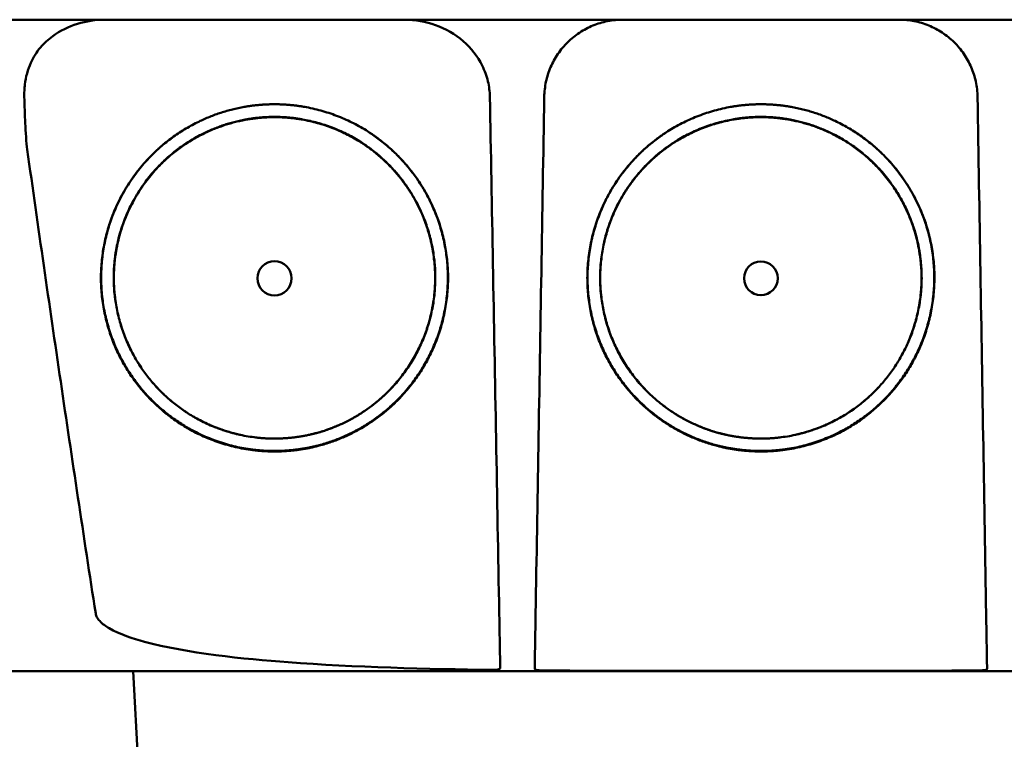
# Model space of a CAD drawing. Header units: millimetres. Extents: x 290 to 890, y 15 to 814.
# Tile 6 of 12: x 543 to 606, y 724 to 770. Entities that reach past the tile are written whole.
import ezdxf

# ---------------------------------------------------------------- set-up
doc = ezdxf.new("R2010")
doc.units = ezdxf.units.MM
doc.layers.add('Visible (ISO)', color=7, linetype='Continuous', lineweight=50)

msp = doc.modelspace()

# ---------------------------------------------------------------- linework, layer by layer
at = {"layer": 'Visible (ISO)'}
msp.add_line((550.416, 716.486), (549.783, 728.563), dxfattribs=at)
for centre, major_axis in [((558.838, 753.736), (0, 1.097)), ((590.023, 753.736), (0, 1.082))]:
    msp.add_ellipse(centre, major_axis=major_axis, ratio=0.999962, dxfattribs=at)
for points, degree, knots in [([(667.29, 770.312), (667.29, 770.312), (667.279, 770.312), (667.258, 770.312), (667.173, 770.312), (666.918, 770.312), (666.495, 770.312), (666.072, 770.312), (665.479, 770.312), (664.72, 770.312), (664.34, 770.312), (663.918, 770.312), (663.455, 770.312), (663.224, 770.312), (662.981, 770.312), (662.729, 770.312), (662.603, 770.312), (662.474, 770.312), (662.342, 770.312), (662.277, 770.312), (662.21, 770.312), (662.143, 770.312), (662.11, 770.312), (662.076, 770.312), (662.042, 770.312), (662.025, 770.312), (662.008, 770.312), (661.991, 770.312), (661.983, 770.312), (661.974, 770.312), (661.966, 770.312), (661.961, 770.312), (661.957, 770.312), (661.953, 770.312), (661.949, 770.312), (661.944, 770.312), (661.94, 770.312), (661.938, 770.312), (661.935, 770.312), (661.933, 770.312), (661.927, 770.312), (661.921, 770.312), (661.916, 770.312), (661.91, 770.312), (661.904, 770.312), (661.898, 770.312), (661.886, 770.312), (661.874, 770.312), (661.862, 770.312), (661.837, 770.312), (661.81, 770.312), (661.783, 770.312), (661.738, 770.312), (661.69, 770.312), (661.639, 770.312), (661.588, 770.312), (661.533, 770.312), (661.476, 770.312), (661.361, 770.312), (661.231, 770.312), (661.09, 770.312), (660.808, 770.312), (660.471, 770.312), (660.092, 770.312), (659.712, 770.312), (659.28, 770.312), (658.811, 770.312), (658.343, 770.312), (657.826, 770.312), (657.28, 770.312), (656.733, 770.312), (656.144, 770.312), (655.533, 770.312), (654.921, 770.312), (654.273, 770.312), (653.612, 770.312), (653.281, 770.312), (652.941, 770.312), (652.6, 770.312), (652.43, 770.312), (652.257, 770.312), (652.084, 770.312), (651.912, 770.312), (651.737, 770.312), (651.563, 770.312), (651.468, 770.312), (651.373, 770.312), (651.278, 770.312), (651.072, 770.312), (650.866, 770.312), (650.659, 770.312), (650.311, 770.312), (649.962, 770.312), (649.613, 770.312), (649.264, 770.312), (648.915, 770.312), (648.566, 770.312), (647.977, 770.312), (647.387, 770.312), (646.797, 770.312), (646.206, 770.312), (645.615, 770.312), (645.024, 770.312), (643.842, 770.312), (642.657, 770.312), (641.472, 770.312), (638.803, 770.312), (636.121, 770.312), (633.437, 770.312), (630.753, 770.312), (628.056, 770.312), (625.358, 770.312), (619.963, 770.312), (614.533, 770.312), (609.101, 770.312), (606.385, 770.312), (603.66, 770.312), (600.939, 770.312), (598.218, 770.312), (595.489, 770.312), (592.766, 770.312), (591.152, 770.312), (589.537, 770.312), (587.924, 770.312), (584.292, 770.312), (580.658, 770.312), (577.032, 770.312), (571.591, 770.312), (566.149, 770.312), (560.737, 770.312), (555.326, 770.312), (549.923, 770.312), (544.563, 770.312), (539.202, 770.312), (533.861, 770.312), (528.573, 770.312)], 3, [0.3330934, 0.3330934, 0.3330934, 0.3330934, 0.3372182, 0.3372182, 0.3372182, 0.3535986, 0.3535986, 0.3535986, 0.369979, 0.369979, 0.369979, 0.3781692, 0.3781692, 0.3781692, 0.3822643, 0.3822643, 0.3822643, 0.3843118, 0.3843118, 0.3843118, 0.3853356, 0.3853356, 0.3853356, 0.3858475, 0.3858475, 0.3858475, 0.3861034, 0.3861034, 0.3861034, 0.3862314, 0.3862314, 0.3862314, 0.3862954, 0.3862954, 0.3862954, 0.3863594, 0.3863594, 0.3863594, 0.3863968, 0.3863968, 0.3863968, 0.3864806, 0.3864806, 0.3864806, 0.3865644, 0.3865644, 0.3865644, 0.386732, 0.386732, 0.386732, 0.3870672, 0.3870672, 0.3870672, 0.3876065, 0.3876065, 0.3876065, 0.3881457, 0.3881457, 0.3881457, 0.3892243, 0.3892243, 0.3892243, 0.3913814, 0.3913814, 0.3913814, 0.3935385, 0.3935385, 0.3935385, 0.3956955, 0.3956955, 0.3956955, 0.3978526, 0.3978526, 0.3978526, 0.4000097, 0.4000097, 0.4000097, 0.4010883, 0.4010883, 0.4010883, 0.4016275, 0.4016275, 0.4016275, 0.4021668, 0.4021668, 0.4021668, 0.4024603, 0.4024603, 0.4024603, 0.4030994, 0.4030994, 0.4030994, 0.404178, 0.404178, 0.404178, 0.4052565, 0.4052565, 0.4052565, 0.4070765, 0.4070765, 0.4070765, 0.4088966, 0.4088966, 0.4088966, 0.4125367, 0.4125367, 0.4125367, 0.4207269, 0.4207269, 0.4207269, 0.4289171, 0.4289171, 0.4289171, 0.4452975, 0.4452975, 0.4452975, 0.4534877, 0.4534877, 0.4534877, 0.4616779, 0.4616779, 0.4616779, 0.4665313, 0.4665313, 0.4665313, 0.4774516, 0.4774516, 0.4774516, 0.493832, 0.493832, 0.493832, 0.5102124, 0.5102124, 0.5102124, 0.5265928, 0.5265928, 0.5265928, 0.5265928]), ([(544.616, 769.259), (545.099, 769.604), (545.636, 769.867), (546.769, 770.222), (547.362, 770.312), (547.958, 770.312)], 3, [0.0000072, 0.0000072, 0.0000072, 0.0000072, 0.18051, 0.18051, 0.3616085, 0.3616085, 0.3616085, 0.3616085]), ([(567.188, 770.312), (567.86, 770.312), (568.529, 770.198), (569.81, 769.74), (570.412, 769.394), (571.439, 768.503), (571.857, 767.971), (572.314, 767.047), (572.437, 766.709), (572.598, 766.034), (572.64, 765.701), (572.647, 765.366)], 3, [0, 0, 0, 0, 0.2022526, 0.2022526, 0.4090444, 0.4090444, 0.6109213, 0.6109213, 0.7189205, 0.7189205, 0.8198074, 0.8198074, 0.8198074, 0.8198074]), ([(576.134, 765.366), (576.14, 765.695), (576.177, 766.018), (576.245, 766.335), (576.279, 766.493), (576.32, 766.65), (576.37, 766.806), (576.419, 766.961), (576.477, 767.116), (576.541, 767.266), (576.67, 767.565), (576.826, 767.849), (577.009, 768.117), (577.192, 768.386), (577.404, 768.64), (577.635, 768.867), (577.867, 769.095), (578.118, 769.299), (578.391, 769.479), (578.527, 769.569), (578.669, 769.653), (578.813, 769.729), (578.957, 769.805), (579.104, 769.874), (579.254, 769.935), (579.553, 770.058), (579.865, 770.153), (580.187, 770.216), (580.509, 770.28), (580.835, 770.312), (581.164, 770.312)], 3, [0, 0, 0, 0, 0.00097301, 0.00097301, 0.00097301, 0.001459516, 0.001459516, 0.001459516, 0.001946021, 0.001946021, 0.001946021, 0.002919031, 0.002919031, 0.002919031, 0.003892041, 0.003892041, 0.003892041, 0.004865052, 0.004865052, 0.004865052, 0.005351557, 0.005351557, 0.005351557, 0.005838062, 0.005838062, 0.005838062, 0.006811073, 0.006811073, 0.006811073, 0.007784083, 0.007784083, 0.007784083, 0.007784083]), ([(598.883, 770.312), (599.211, 770.312), (599.535, 770.28), (599.853, 770.218), (600.012, 770.186), (600.169, 770.147), (600.326, 770.101), (600.482, 770.054), (600.638, 769.999), (600.789, 769.937), (601.09, 769.813), (601.377, 769.662), (601.648, 769.484), (601.919, 769.305), (602.177, 769.097), (602.408, 768.87), (602.64, 768.642), (602.848, 768.394), (603.032, 768.125), (603.125, 767.99), (603.211, 767.85), (603.29, 767.707), (603.368, 767.564), (603.439, 767.418), (603.503, 767.269), (603.631, 766.972), (603.731, 766.662), (603.8, 766.341), (603.869, 766.02), (603.906, 765.695), (603.912, 765.366)], 3, [0, 0, 0, 0, 0.00097301, 0.00097301, 0.00097301, 0.001459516, 0.001459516, 0.001459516, 0.001946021, 0.001946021, 0.001946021, 0.002919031, 0.002919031, 0.002919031, 0.003892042, 0.003892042, 0.003892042, 0.004865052, 0.004865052, 0.004865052, 0.005351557, 0.005351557, 0.005351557, 0.005838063, 0.005838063, 0.005838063, 0.006811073, 0.006811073, 0.006811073, 0.007784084, 0.007784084, 0.007784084, 0.007784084]), ([(542.797, 765.365), (542.794, 765.482), (542.792, 765.584), (542.806, 765.906), (542.816, 766.032), (542.888, 766.642), (543.014, 767.111), (543.376, 767.906), (543.582, 768.233), (544.059, 768.805), (544.324, 769.051), (544.616, 769.259)], 3, [-0.4690854, -0.4690854, -0.4690854, -0.4690854, -0.4101704, -0.4101704, -0.3722842, -0.3722842, -0.2256902, -0.2256902, -0.1092636, -0.1092636, 0, 0, 0, 0]), ([(542.984, 761.987), (542.923, 762.417), (542.882, 763.152), (542.832, 764.224), (542.812, 764.816), (542.797, 765.365)], 3, [-0.3221562, -0.3221562, -0.3221562, -0.3221562, -0.1651172, -0.1651172, 0, 0, 0, 0]), ([(572.647, 765.366), (572.711, 761.803), (572.776, 758.24), (572.841, 754.677), (572.909, 750.939), (572.976, 747.202), (573.044, 743.465), (573.112, 739.727), (573.18, 735.99), (573.248, 732.252)], 3, [0, 0, 0, 0, 0.01069712, 0.01069712, 0.01069712, 0.02191761, 0.02191761, 0.02191761, 0.03313809, 0.03313809, 0.03313809, 0.03313809]), ([(575.58, 732.252), (575.64, 735.815), (575.699, 739.378), (575.759, 742.941), (575.822, 746.679), (575.884, 750.416), (575.947, 754.154), (576.009, 757.891), (576.072, 761.629), (576.134, 765.366)], 3, [0, 0, 0, 0, 0.01069712, 0.01069712, 0.01069712, 0.02191844, 0.02191844, 0.02191844, 0.03313976, 0.03313976, 0.03313976, 0.03313976]), ([(604.466, 732.252), (604.406, 735.815), (604.347, 739.378), (604.287, 742.941), (604.225, 746.679), (604.162, 750.416), (604.1, 754.154), (604.037, 757.891), (603.974, 761.629), (603.912, 765.366)], 3, [0, 0, 0, 0, 0.01069712, 0.01069712, 0.01069712, 0.02191844, 0.02191844, 0.02191844, 0.03313976, 0.03313976, 0.03313976, 0.03313976]), ([(559.595, 742.662), (557.512, 742.521), (553.342, 743.821), (550.505, 746.245), (548.413, 749.274), (547.524, 753.489), (548.202, 757.719), (550.748, 761.838), (553.942, 763.821), (556.854, 764.889), (558.838, 764.893)], 2, [0.03406172, 0.03406172, 0.03406172, 0.03816011, 0.04263645, 0.04549412, 0.04989658, 0.05394918, 0.05830737, 0.06343865, 0.06566476, 0.06956197, 0.06956197, 0.06956197]), ([(558.838, 764.893), (560.814, 764.891), (564.828, 763.417), (567.337, 761.041), (569.262, 758.252), (570.151, 754.037), (569.474, 749.808), (567.24, 746.19), (564.726, 744.25), (561.758, 742.81), (559.595, 742.662)], 2, [0, 0, 0, 0.00390298, 0.00841504, 0.01070379, 0.01511276, 0.01917136, 0.02353598, 0.02753731, 0.02979897, 0.03406172, 0.03406172, 0.03406172]), ([(589.265, 742.663), (587.103, 742.81), (584.135, 744.25), (581.621, 746.19), (579.386, 749.808), (578.71, 754.037), (579.598, 758.252), (581.523, 761.041), (584.033, 763.417), (588.046, 764.891), (590.023, 764.893)], 2, [0.03560307, 0.03560307, 0.03560307, 0.03986703, 0.04212932, 0.04613179, 0.05049764, 0.05455738, 0.0589676, 0.061257, 0.06577034, 0.06967442, 0.06967442, 0.06967442]), ([(590.023, 764.893), (592.006, 764.89), (594.919, 763.821), (598.112, 761.838), (600.658, 757.719), (601.336, 753.489), (600.448, 749.274), (598.355, 746.245), (595.518, 743.822), (591.348, 742.521), (589.265, 742.663)], 2, [0, 0, 0, 0.0039085, 0.00614105, 0.0112872, 0.01565801, 0.01972235, 0.02413756, 0.02700351, 0.03149281, 0.03560307, 0.03560307, 0.03560307]), ([(556.683, 743.691), (556.221, 743.79), (553.747, 744.562), (551.118, 746.807), (549.18, 749.613), (548.357, 753.518), (548.985, 757.436), (551.343, 761.252), (554.302, 763.089), (557, 764.079), (558.838, 764.082)], 2, [0.5336456, 0.5336456, 0.5336456, 0.5482507, 0.6126476, 0.6537582, 0.7170923, 0.7753934, 0.8380905, 0.9119095, 0.9439344, 1, 1, 1]), ([(559.538, 743.488), (557.611, 743.357), (553.751, 744.561), (551.125, 746.804), (549.188, 749.608), (548.366, 753.509), (548.993, 757.425), (551.35, 761.237), (554.306, 763.073), (557.001, 764.062), (558.838, 764.065)], 2, [0.03157763, 0.03157763, 0.03157763, 0.0353791, 0.03953115, 0.04218178, 0.0462653, 0.05002431, 0.05406676, 0.0588263, 0.06089113, 0.06450601, 0.06450601, 0.06450601]), ([(558.838, 764.082), (560.669, 764.08), (564.387, 762.715), (566.711, 760.513), (568.495, 757.931), (569.318, 754.025), (568.691, 750.108), (566.621, 746.756), (564.292, 744.959), (562.217, 743.952), (561.014, 743.694)], 2, [0, 0, 0, 0.0560656, 0.1208807, 0.1537582, 0.2170923, 0.2753934, 0.3380905, 0.395569, 0.4280573, 0.4663114, 0.4663114, 0.4663114]), ([(558.838, 764.065), (560.667, 764.063), (564.382, 762.699), (566.705, 760.499), (568.487, 757.918), (569.309, 754.016), (568.683, 750.102), (566.615, 746.753), (564.288, 744.957), (561.54, 743.625), (559.538, 743.488)], 2, [0, 0, 0, 0.00361833, 0.00780134, 0.00992317, 0.0140106, 0.0177732, 0.02181952, 0.02552904, 0.02762575, 0.03157763, 0.03157763, 0.03157763]), ([(587.847, 743.694), (586.643, 743.952), (584.568, 744.959), (582.239, 746.756), (580.169, 750.108), (579.542, 754.025), (580.366, 757.931), (582.149, 760.513), (584.474, 762.715), (588.192, 764.08), (590.023, 764.082)], 2, [0.5336888, 0.5336888, 0.5336888, 0.5719427, 0.604431, 0.6619095, 0.7246066, 0.7829077, 0.8462418, 0.8791193, 0.9439344, 1, 1, 1]), ([(589.322, 743.488), (587.32, 743.625), (584.573, 744.957), (582.245, 746.753), (580.177, 750.102), (579.551, 754.017), (580.373, 757.919), (582.155, 760.499), (584.478, 762.699), (588.193, 764.063), (590.023, 764.065)], 2, [0.03301206, 0.03301206, 0.03301206, 0.03696934, 0.03906893, 0.04278352, 0.04683537, 0.05060313, 0.05469615, 0.05682088, 0.06100961, 0.0646329, 0.0646329, 0.0646329]), ([(590.023, 764.065), (591.859, 764.062), (594.555, 763.073), (597.511, 761.237), (599.867, 757.425), (600.494, 753.509), (599.672, 749.608), (597.736, 746.804), (595.109, 744.561), (591.249, 743.357), (589.322, 743.488)], 2, [0, 0, 0, 0.00362406, 0.00569414, 0.01046578, 0.0145185, 0.01828706, 0.02238095, 0.02503833, 0.02920093, 0.03301206, 0.03301206, 0.03301206]), ([(590.023, 764.082), (591.86, 764.079), (594.558, 763.089), (597.517, 761.252), (599.875, 757.436), (600.503, 753.518), (599.68, 749.613), (597.742, 746.807), (595.113, 744.562), (592.639, 743.79), (592.177, 743.691)], 2, [0, 0, 0, 0.0560656, 0.0880905, 0.1619095, 0.2246066, 0.2829077, 0.3462418, 0.3873524, 0.4517493, 0.4663542, 0.4663542, 0.4663542]), ([(559.594, 742.695), (557.514, 742.553), (553.349, 743.852), (550.516, 746.272), (548.426, 749.297), (547.539, 753.507), (548.216, 757.731), (550.675, 761.71), (552.717, 763.055)], 2, [0.489291, 0.489291, 0.489291, 0.5482507, 0.6126476, 0.6537582, 0.7170923, 0.7753934, 0.8380905, 0.907437, 0.907437, 0.907437]), ([(564.949, 763.065), (565.762, 762.53), (567.326, 761.048), (569.248, 758.264), (570.136, 754.054), (569.46, 749.831), (567.229, 746.218), (564.718, 744.28), (561.754, 742.842), (559.594, 742.695)], 2, [0.0927794, 0.0927794, 0.0927794, 0.1208807, 0.1537582, 0.2170923, 0.2753934, 0.3380905, 0.395569, 0.4280573, 0.489291, 0.489291, 0.489291]), ([(589.266, 742.695), (587.106, 742.842), (584.142, 744.28), (581.632, 746.218), (579.4, 749.831), (578.724, 754.054), (579.612, 758.264), (581.534, 761.048), (583.099, 762.53), (583.911, 763.065)], 2, [0.510709, 0.510709, 0.510709, 0.5719427, 0.604431, 0.6619095, 0.7246066, 0.7829077, 0.8462418, 0.8791193, 0.9072211, 0.9072211, 0.9072211]), ([(596.144, 763.055), (598.185, 761.71), (600.644, 757.731), (601.321, 753.507), (600.434, 749.297), (598.344, 746.272), (595.511, 743.852), (591.346, 742.553), (589.266, 742.695)], 2, [0.0925625, 0.0925625, 0.0925625, 0.1619095, 0.2246066, 0.2829077, 0.3462418, 0.3873524, 0.4517493, 0.510709, 0.510709, 0.510709]), ([(547.372, 732.252), (546.606, 737.199), (545.858, 742.16), (544.399, 752.065), (543.684, 757.03), (542.984, 761.987)], 3, [0.000001, 0.000001, 0.000001, 0.000001, 1.501723, 1.501723, 3.003666, 3.003666, 3.003666, 3.003666]), ([(572.768, 728.635), (568.711, 728.69), (563.915, 728.809), (556.92, 729.332), (553.192, 729.713), (549.779, 730.638), (548.892, 730.924), (548.026, 731.427), (547.798, 731.585), (547.562, 731.843), (547.501, 731.923), (547.414, 732.086), (547.385, 732.167), (547.372, 732.252)], 3, [0.000001, 0.000001, 0.000001, 0.000001, 1.217225, 1.217225, 2.026893, 2.026893, 2.244314, 2.244314, 2.316831, 2.316831, 2.345346, 2.345346, 2.370265, 2.370265, 2.370265, 2.370265]), ([(573.248, 732.252), (573.255, 731.866), (573.262, 731.481), (573.275, 730.749), (573.281, 730.405), (573.293, 729.784), (573.298, 729.512), (573.305, 729.116), (573.309, 728.909), (573.311, 728.757)], 3, [0, 0, 0, 0, 0.1160966, 0.1160966, 0.2328594, 0.2328594, 0.3505857, 0.3505857, 0.4376844, 0.4376844, 0.4376844, 0.4376844]), ([(575.521, 728.71), (575.523, 728.82), (575.526, 728.99), (575.533, 729.437), (575.538, 729.71), (575.547, 730.261), (575.553, 730.605), (575.567, 731.452), (575.573, 731.851), (575.58, 732.252)], 3, [0.0000009, 0.0000009, 0.0000009, 0.0000009, 0.1209094, 0.1209094, 0.2421411, 0.2421411, 0.3316895, 0.3316895, 0.4035331, 0.4035331, 0.4035331, 0.4035331]), ([(604.466, 732.252), (604.472, 731.917), (604.477, 731.613), (604.494, 730.609), (604.499, 730.265), (604.509, 729.714), (604.513, 729.439), (604.521, 728.991), (604.523, 728.82), (604.525, 728.71)], 3, [0.0000023, 0.0000023, 0.0000023, 0.0000023, 0.100716, 0.100716, 0.1889665, 0.1889665, 0.3090142, 0.3090142, 0.4287244, 0.4287244, 0.4287244, 0.4287244]), ([(590.023, 728.563), (585.887, 728.563), (579.69, 728.563), (572.473, 728.563), (569.383, 728.563), (567.323, 728.563), (566.293, 728.563), (563.209, 728.563), (560.13, 728.563), (557.055, 728.563), (555.007, 728.563), (553.982, 728.563), (548.874, 728.563), (544.804, 728.563), (540.751, 728.563)], 3, [0, 0, 0, 0, 0.25, 0.375, 0.4375, 0.4375, 0.5, 0.5, 0.625, 0.6875, 0.6875, 0.75, 0.75, 1, 1, 1, 1]), ([(572.768, 728.635), (572.84, 728.634), (572.912, 728.635), (573.042, 728.644), (573.1, 728.65), (573.198, 728.669), (573.238, 728.681), (573.281, 728.705), (573.293, 728.715), (573.308, 728.735), (573.312, 728.746), (573.311, 728.757)], 3, [0, 0, 0, 0, 0.02165217, 0.02165217, 0.0419441, 0.0419441, 0.06198813, 0.06198813, 0.07331229, 0.07331229, 0.08402019, 0.08402019, 0.08402019, 0.08402019]), ([(575.521, 728.71), (575.521, 728.7), (575.524, 728.69), (575.54, 728.671), (575.551, 728.663), (575.591, 728.643), (575.624, 728.633), (575.701, 728.618), (575.744, 728.613), (575.842, 728.604), (575.897, 728.601), (575.967, 728.599), (575.981, 728.599), (576.004, 728.598), (576.013, 728.598), (576.022, 728.598)], 3, [0.0000011, 0.0000011, 0.0000011, 0.0000011, 0.011161, 0.011161, 0.02268936, 0.02268936, 0.04008791, 0.04008791, 0.05617947, 0.05617947, 0.07342915, 0.07342915, 0.07748189, 0.07748189, 0.08025593, 0.08025593, 0.08025593, 0.08025593]), ([(590.023, 728.565), (588.04, 728.565), (585.27, 728.566), (580.782, 728.573), (578.328, 728.58), (576.022, 728.598)], 3, [0, 0, 0, 0, 0.595007, 0.595007, 1.188218, 1.188218, 1.188218, 1.188218]), ([(604.024, 728.598), (601.718, 728.58), (599.264, 728.573), (594.776, 728.566), (592.006, 728.565), (590.023, 728.565)], 3, [0.000001, 0.000001, 0.000001, 0.000001, 0.691835, 0.691835, 1.385765, 1.385765, 1.385765, 1.385765]), ([(639.295, 728.563), (637.269, 728.563), (635.238, 728.563), (633.203, 728.563), (633.017, 728.563), (632.83, 728.563), (632.644, 728.563), (630.796, 728.563), (628.944, 728.563), (627.086, 728.563), (625.04, 728.563), (622.992, 728.563), (620.941, 728.563), (619.916, 728.563), (618.89, 728.563), (617.863, 728.563), (617.394, 728.563), (616.924, 728.563), (616.454, 728.563), (615.897, 728.563), (615.34, 728.563), (614.781, 728.563), (612.626, 728.563), (610.468, 728.563), (608.312, 728.563), (605.595, 728.563), (602.87, 728.563), (600.149, 728.563), (598.94, 728.563), (597.729, 728.563), (596.519, 728.563), (595.914, 728.563), (595.309, 728.563), (594.703, 728.563), (594.098, 728.563), (593.493, 728.563), (592.888, 728.563), (592.529, 728.563), (592.17, 728.563), (591.812, 728.563), (591.453, 728.563), (591.094, 728.563), (590.736, 728.563), (590.498, 728.563), (590.261, 728.563), (590.023, 728.563)], 3, [0, 0, 0, 0, 0.125, 0.125, 0.125, 0.1364517, 0.1364517, 0.1364517, 0.25, 0.25, 0.25, 0.375, 0.375, 0.375, 0.4375, 0.4375, 0.4375, 0.4660904, 0.4660904, 0.4660904, 0.5, 0.5, 0.5, 0.6308834, 0.6308834, 0.6308834, 0.7957727, 0.7957727, 0.7957727, 0.8690401, 0.8690401, 0.8690401, 0.9056613, 0.9056613, 0.9056613, 0.942271, 0.942271, 0.942271, 0.9639594, 0.9639594, 0.9639594, 0.9856424, 0.9856424, 0.9856424, 1, 1, 1, 1]), ([(604.024, 728.598), (604.033, 728.598), (604.043, 728.598), (604.065, 728.599), (604.079, 728.599), (604.149, 728.601), (604.204, 728.604), (604.302, 728.613), (604.345, 728.618), (604.422, 728.633), (604.455, 728.643), (604.495, 728.663), (604.507, 728.671), (604.522, 728.69), (604.525, 728.699), (604.525, 728.71)], 3, [0.000001, 0.000001, 0.000001, 0.000001, 0.00277805, 0.00277805, 0.00682498, 0.00682498, 0.02399934, 0.02399934, 0.04009071, 0.04009071, 0.05747065, 0.05747065, 0.06901362, 0.06901362, 0.080186, 0.080186, 0.080186, 0.080186])]:
    msp.add_open_spline(points, degree=degree, knots=knots, dxfattribs=at)

doc.saveas('drawing.dxf')
